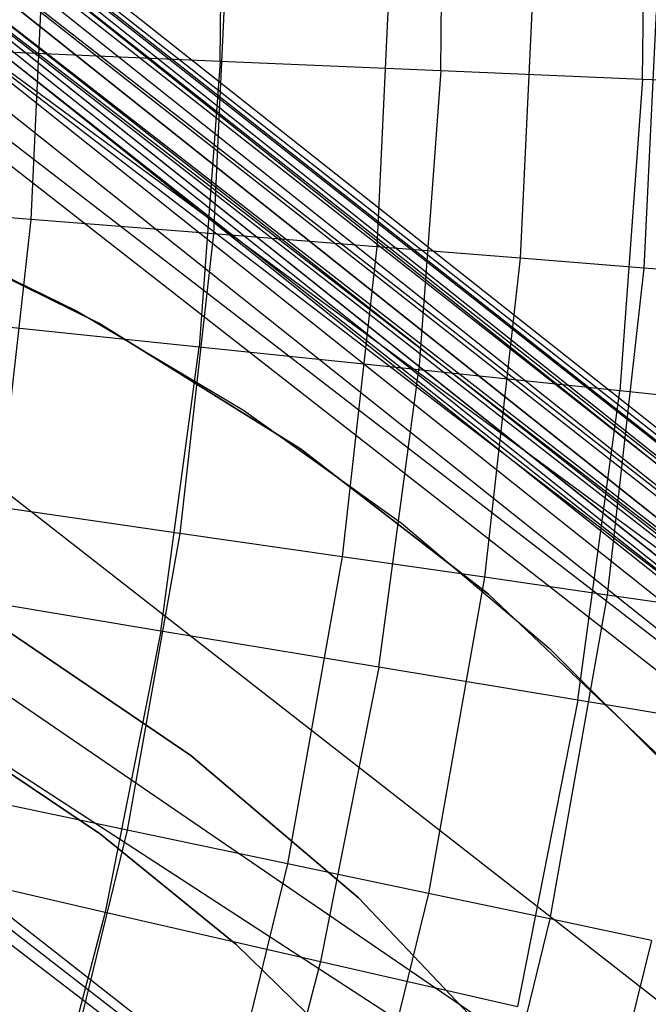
# Model space of a CAD drawing. Extents: x -390 to 397, y -401 to 400.
# Tile 68 of 192: x -229.02 to -227.41, y -298.76 to -296.24. Entities that reach past the tile are written whole.
import ezdxf

# ---------------------------------------------------------------- set-up
doc = ezdxf.new("R2010")
doc.units = 0
doc.header["$LTSCALE"] = 25.4
doc.layers.get('0').update_dxf_attribs({"linetype": 'CONTINUOUS'})

# ---------------------------------------------------------------- blocks, each defined once
blk = doc.blocks.new('FOURTY_ROUND_VII_ZWIS_STL')
at = {"color": 0}
for p, q in [((-240.6566, -286.7914, -927.3765), (-226.0568, -298.4343, -927.3765)), ((-240.6566, -286.7914, -927.3765), (-226.0568, -298.4343, -927.3765)), ((-240.6566, -286.7914, -902.1235), (-226.0568, -298.4343, -902.1235)), ((-240.6566, -286.7914, -902.1235), (-226.0568, -298.4343, -902.1235)), ((-240.6566, -286.7914, -900.3765), (-226.0568, -298.4343, -900.3765)), ((-240.6566, -286.7914, -900.3765), (-226.0568, -298.4343, -900.3765)), ((-226.0476, -298.4222, -927.3), (-240.6468, -286.7797, -927.3)), ((-226.0476, -298.4222, -902.2), (-240.6468, -286.7797, -902.2)), ((-226.0476, -298.4222, -927.3), (-240.6468, -286.7797, -927.3)), ((-226.0476, -298.4222, -902.2), (-240.6468, -286.7797, -902.2)), ((-226.0476, -298.4222, -900.3), (-240.6468, -286.7797, -900.3)), ((-224.0588, -299.9183, -895.7), (-240.6468, -286.7797, -900.3)), ((-226.0476, -298.4222, -900.3), (-240.6468, -286.7797, -900.3)), ((-224.0588, -299.9183, -895.7), (-240.6468, -286.7797, -900.3)), ((-240.6845, -286.8246, -927.4414), (-226.083, -298.4689, -927.4414)), ((-240.6845, -286.8246, -927.4414), (-226.083, -298.4689, -927.4414)), ((-240.6845, -286.8246, -902.0586), (-226.083, -298.4689, -902.0586)), ((-240.6845, -286.8246, -902.0586), (-226.083, -298.4689, -902.0586)), ((-240.6845, -286.8246, -900.4414), (-226.083, -298.4689, -900.4414)), ((-240.6845, -286.8246, -900.4414), (-226.083, -298.4689, -900.4414)), ((-240.7262, -286.8743, -927.4848), (-226.1221, -298.5206, -927.4848)), ((-240.7262, -286.8743, -927.4848), (-226.1221, -298.5206, -927.4848)), ((-226.1221, -298.5206, -902.0152), (-240.7262, -286.8743, -902.0152)), ((-226.1221, -298.5206, -902.0152), (-240.7262, -286.8743, -902.0152)), ((-240.7262, -286.8743, -900.4848), (-226.1221, -298.5206, -900.4848)), ((-240.7262, -286.8743, -900.4848), (-226.1221, -298.5206, -900.4848)), ((-240.7864, -286.9461, -929.1777), (-226.1787, -298.5953, -929.1777)), ((-240.7864, -286.9461, -929.1777), (-226.1787, -298.5953, -929.1777)), ((-240.7754, -286.933, -902), (-226.1684, -298.5816, -902)), ((-240.7754, -286.933, -902), (-226.1684, -298.5816, -902)), ((-226.1684, -298.5816, -900.5), (-240.7754, -286.933, -900.5)), ((-226.1684, -298.5816, -900.5), (-240.7754, -286.933, -900.5)), ((-240.7999, -286.9622, -929.1082), (-226.1915, -298.6121, -929.1082)), ((-240.7999, -286.9622, -929.1082), (-226.1915, -298.6121, -929.1082)), ((-240.8285, -286.9962, -929.0509), (-226.2183, -298.6475, -929.0509)), ((-240.8285, -286.9962, -929.0509), (-226.2183, -298.6475, -929.0509)), ((-240.8683, -287.0437, -929.0132), (-226.2557, -298.6969, -929.0132)), ((-240.8683, -287.0437, -929.0132), (-226.2557, -298.6969, -929.0132)), ((-224.0939, -299.9652, -895.5586), (-238.8159, -288.3255, -895.6242)), ((-238.8159, -288.3255, -895.6242), (-224.0679, -299.9305, -895.6235)), ((-238.8159, -288.3255, -895.6242), (-224.0679, -299.9305, -895.6235)), ((-224.0939, -299.9652, -895.5586), (-238.8159, -288.3255, -895.6242)), ((-238.8064, -288.314, -895.7), (-224.0679, -299.9305, -895.6235)), ((-238.8064, -288.314, -895.7), (-224.0588, -299.9183, -895.7)), ((-238.8064, -288.314, -895.7), (-224.0679, -299.9305, -895.6235)), ((-238.8064, -288.314, -895.7), (-224.0588, -299.9183, -895.7)), ((-238.8438, -288.3591, -895.5586), (-224.0939, -299.9652, -895.5586)), ((-238.8438, -288.3591, -895.5586), (-224.0939, -299.9652, -895.5586)), ((-238.8852, -288.4091, -895.5152), (-224.1327, -300.0172, -895.5152)), ((-238.8852, -288.4091, -895.5152), (-224.1327, -300.0172, -895.5152)), ((-224.1785, -300.0785, -895.5), (-238.934, -288.468, -895.5)), ((-224.1785, -300.0785, -895.5), (-238.934, -288.468, -895.5)), ((-237.5814, -289.4838, -932.4962), (-223.0857, -300.7964, -932.4962)), ((-237.5814, -289.4838, -932.4962), (-223.0857, -300.7964, -932.4962)), ((-223.1447, -300.8758, -929.25), (-237.6442, -289.5603, -929.25)), ((-237.6442, -289.5603, -929.25), (-226.1787, -298.5953, -929.1777)), ((-237.6442, -289.5603, -929.25), (-226.1787, -298.5953, -929.1777)), ((-223.1447, -300.8758, -929.25), (-237.6442, -289.5603, -929.25)), ((-237.057, -290.0124, -927.5), (-226.1221, -298.5206, -927.4848)), ((-237.057, -290.0124, -927.5), (-226.1221, -298.5206, -927.4848)), ((-223.6992, -301.6236, -931.3491), (-238.2348, -290.2799, -931.3491)), ((-223.6992, -301.6236, -931.3491), (-238.2348, -290.2799, -931.3491)), ((-238.7744, -290.9375, -934.3766), (-224.2059, -302.3068, -934.3766)), ((-238.7744, -290.9375, -934.3766), (-224.2059, -302.3068, -934.3766)), ((-235.3047, -291.4359, -927.5), (-226.1221, -298.5206, -927.4848)), ((-235.3047, -291.4359, -927.5), (-226.1221, -298.5206, -927.4848)), ((-226.2988, -298.7537, -929), (-235.3054, -291.7128, -929)), ((-235.3054, -291.7128, -929), (-226.2557, -298.6969, -929.0132)), ((-235.3054, -291.7128, -929), (-226.2557, -298.6969, -929.0132)), ((-226.2988, -298.7537, -929), (-235.3054, -291.7128, -929)), ((-237.5372, -291.9886, -934.3992), (-224.2059, -302.3068, -934.3766)), ((-237.5372, -291.9886, -934.3992), (-224.2059, -302.3068, -934.3766)), ((-236.7577, -292.691, -934.438), (-224.2059, -302.3068, -934.3766)), ((-236.7577, -292.691, -934.438), (-224.2059, -302.3068, -934.3766)), ((-236.7526, -292.6967, -932.4898), (-223.6992, -301.6236, -931.3491)), ((-236.7526, -292.6967, -932.4898), (-223.6992, -301.6236, -931.3491)), ((-236.146, -293.5336, -932.7423), (-223.6992, -301.6236, -931.3491)), ((-236.146, -293.5336, -932.7423), (-223.6992, -301.6236, -931.3491)), ((-227.4243, -296.3888, -975.5251), (-227.4146, -295.5896, -975.5251)), ((-227.4243, -296.3888, -975.5251), (-227.4146, -295.5896, -975.5251)), ((-228.505, -296.3427, -972.7912), (-228.4961, -295.6095, -972.7912)), ((-228.505, -296.3427, -972.7912), (-228.4961, -295.6095, -972.7912)), ((-227.9405, -296.3668, -974.1486), (-227.9312, -295.5991, -974.1486)), ((-227.9405, -296.3668, -974.1486), (-227.9312, -295.5991, -974.1486)), ((-228.9544, -296.0066, -975.8206), (-228.9895, -296.747, -975.8206)), ((-228.9544, -296.0066, -975.8206), (-228.9895, -296.747, -975.8206)), ((-228.4855, -296.0137, -977.1933), (-228.522, -296.7841, -977.1933)), ((-228.4855, -296.0137, -977.1933), (-228.522, -296.7841, -977.1933)), ((-228.0666, -296.0201, -978.5822), (-228.1044, -296.8174, -978.5822)), ((-228.0666, -296.0201, -978.5822), (-228.1044, -296.8174, -978.5822)), ((-227.6983, -296.0257, -979.9853), (-227.7372, -296.8466, -979.9853)), ((-227.6983, -296.0257, -979.9853), (-227.7372, -296.8466, -979.9853)), ((-227.3811, -296.0306, -981.4009), (-227.421, -296.8717, -981.4009)), ((-227.3811, -296.0306, -981.4009), (-227.421, -296.8717, -981.4009)), ((-226.1684, -298.5816, -927.5), (-229.4131, -296.0959, -927.5)), ((-229.4131, -296.0959, -927.5), (-226.1221, -298.5206, -927.4848)), ((-226.1684, -298.5816, -927.5), (-229.4131, -296.0959, -927.5)), ((-229.4131, -296.0959, -927.5), (-226.1221, -298.5206, -927.4848)), ((-228.505, -296.3427, -972.7912), (-229.1171, -296.3166, -971.4547)), ((-228.505, -296.3427, -972.7912), (-229.1171, -296.3166, -971.4547)), ((-228.505, -296.3427, -972.7912), (-228.5585, -297.074, -972.7912)), ((-228.505, -296.3427, -972.7912), (-228.5585, -297.074, -972.7912)), ((-227.9405, -296.3668, -974.1486), (-228.505, -296.3427, -972.7912)), ((-227.9405, -296.3668, -974.1486), (-228.505, -296.3427, -972.7912)), ((-227.9405, -296.3668, -974.1486), (-227.9966, -297.1324, -974.1486)), ((-227.9405, -296.3668, -974.1486), (-227.9966, -297.1324, -974.1486)), ((-227.4243, -296.3888, -975.5251), (-227.9405, -296.3668, -974.1486)), ((-227.4243, -296.3888, -975.5251), (-227.9405, -296.3668, -974.1486)), ((-227.4243, -296.3888, -975.5251), (-227.4827, -297.1859, -975.5251)), ((-227.4243, -296.3888, -975.5251), (-227.4827, -297.1859, -975.5251)), ((-226.957, -296.4087, -976.919), (-227.4243, -296.3888, -975.5251)), ((-226.957, -296.4087, -976.919), (-227.4243, -296.3888, -975.5251)), ((-228.9895, -296.747, -975.8206), (-229.5062, -296.7059, -974.4657)), ((-228.9895, -296.747, -975.8206), (-229.5062, -296.7059, -974.4657)), ((-228.8148, -297.0125, -29), (-229.3605, -296.7449, -29)), ((-229.3605, -296.7449, -2.2), (-228.8148, -297.0125, -2.2)), ((-229.3605, -296.7449, -2.2), (-228.8148, -297.0125, -2.2)), ((-228.8148, -297.0125, -29), (-229.3605, -296.7449, -29)), ((-228.9895, -296.747, -975.8206), (-229.0719, -297.4836, -975.8206)), ((-228.9895, -296.747, -975.8206), (-229.0719, -297.4836, -975.8206)), ((-228.522, -296.7841, -977.1933), (-228.9895, -296.747, -975.8206)), ((-228.522, -296.7841, -977.1933), (-228.9895, -296.747, -975.8206)), ((-229.3165, -296.764, -31.0477), (-228.8709, -296.9818, -31.0477)), ((-229.3165, -296.764, -29.0477), (-228.8709, -296.9818, -29.0477)), ((-229.3165, -296.764, -31.0477), (-228.8709, -296.9818, -31.0477)), ((-229.3165, -296.764, -29.0477), (-228.8709, -296.9818, -29.0477)), ((-228.522, -296.7841, -977.1933), (-228.6077, -297.5507, -977.1933)), ((-228.522, -296.7841, -977.1933), (-228.6077, -297.5507, -977.1933)), ((-228.1044, -296.8174, -978.5822), (-228.522, -296.7841, -977.1933)), ((-228.1044, -296.8174, -978.5822), (-228.522, -296.7841, -977.1933)), ((-228.1044, -296.8174, -978.5822), (-228.1931, -297.6106, -978.5822)), ((-228.1044, -296.8174, -978.5822), (-228.1931, -297.6106, -978.5822)), ((-227.7372, -296.8466, -979.9853), (-228.1044, -296.8174, -978.5822)), ((-227.7372, -296.8466, -979.9853), (-228.1044, -296.8174, -978.5822)), ((-227.7372, -296.8466, -979.9853), (-227.8286, -297.6632, -979.9853)), ((-227.7372, -296.8466, -979.9853), (-227.8286, -297.6632, -979.9853)), ((-227.421, -296.8717, -981.4009), (-227.7372, -296.8466, -979.9853)), ((-227.421, -296.8717, -981.4009), (-227.7372, -296.8466, -979.9853)), ((-227.421, -296.8717, -981.4009), (-227.5146, -297.7086, -981.4009)), ((-227.421, -296.8717, -981.4009), (-227.5146, -297.7086, -981.4009)), ((-227.1561, -296.8928, -982.827), (-227.421, -296.8717, -981.4009)), ((-227.1561, -296.8928, -982.827), (-227.421, -296.8717, -981.4009)), ((-228.8709, -296.9818, -31.0477), (-228.4449, -297.2356, -31.0477)), ((-228.8709, -296.9818, -29.0477), (-228.8709, -296.9818, -31.0477)), ((-228.8709, -296.9818, -29.0477), (-228.4449, -297.2356, -29.0477)), ((-228.8709, -296.9818, -31.0477), (-228.4449, -297.2356, -31.0477)), ((-228.8709, -296.9818, -29.0477), (-228.8709, -296.9818, -31.0477)), ((-228.8709, -296.9818, -29.0477), (-228.4449, -297.2356, -29.0477)), ((-228.5585, -297.074, -972.7912), (-229.1679, -297.0106, -971.4547)), ((-228.5585, -297.074, -972.7912), (-229.1679, -297.0106, -971.4547)), ((-228.299, -297.334, -29), (-228.8148, -297.0125, -29)), ((-228.8148, -297.0125, -29), (-228.8148, -297.0125, -2.2)), ((-228.8148, -297.0125, -2.2), (-228.299, -297.334, -2.2)), ((-228.8148, -297.0125, -29), (-228.8148, -297.0125, -2.2)), ((-228.8148, -297.0125, -2.2), (-228.299, -297.334, -2.2)), ((-228.299, -297.334, -29), (-228.8148, -297.0125, -29)), ((-228.6566, -297.8007, -972.7912), (-228.5585, -297.074, -972.7912)), ((-228.6566, -297.8007, -972.7912), (-228.5585, -297.074, -972.7912)), ((-227.9966, -297.1324, -974.1486), (-228.5585, -297.074, -972.7912)), ((-227.9966, -297.1324, -974.1486), (-228.5585, -297.074, -972.7912)), ((-228.0992, -297.8933, -974.1486), (-227.9966, -297.1324, -974.1486)), ((-228.0992, -297.8933, -974.1486), (-227.9966, -297.1324, -974.1486)), ((-227.4827, -297.1859, -975.5251), (-227.9966, -297.1324, -974.1486)), ((-227.4827, -297.1859, -975.5251), (-227.9966, -297.1324, -974.1486)), ((-227.5896, -297.9779, -975.5251), (-227.4827, -297.1859, -975.5251)), ((-227.5896, -297.9779, -975.5251), (-227.4827, -297.1859, -975.5251)), ((-227.0175, -297.2343, -976.919), (-227.4827, -297.1859, -975.5251)), ((-227.0175, -297.2343, -976.919), (-227.4827, -297.1859, -975.5251)), ((-228.4449, -297.2356, -31.0477), (-228.0414, -297.5238, -31.0477)), ((-228.4449, -297.2356, -29.0477), (-228.4449, -297.2356, -31.0477)), ((-228.4449, -297.2356, -29.0477), (-228.0414, -297.5238, -29.0477)), ((-228.4449, -297.2356, -31.0477), (-228.0414, -297.5238, -31.0477)), ((-228.4449, -297.2356, -29.0477), (-228.4449, -297.2356, -31.0477)), ((-228.4449, -297.2356, -29.0477), (-228.0414, -297.5238, -29.0477)), ((-227.8184, -297.7061, -29), (-228.299, -297.334, -29)), ((-228.299, -297.334, -29), (-228.299, -297.334, -2.2)), ((-228.299, -297.334, -2.2), (-227.8184, -297.7061, -2.2)), ((-228.299, -297.334, -29), (-228.299, -297.334, -2.2)), ((-228.299, -297.334, -2.2), (-227.8184, -297.7061, -2.2)), ((-227.8184, -297.7061, -29), (-228.299, -297.334, -29)), ((-228.6077, -297.5507, -977.1933), (-229.0719, -297.4836, -975.8206)), ((-228.6077, -297.5507, -977.1933), (-229.0719, -297.4836, -975.8206)), ((-228.0414, -297.5238, -31.0477), (-227.6629, -297.8443, -31.0477)), ((-228.0414, -297.5238, -29.0477), (-228.0414, -297.5238, -31.0477)), ((-228.0414, -297.5238, -29.0477), (-227.6629, -297.8443, -29.0477)), ((-228.0414, -297.5238, -31.0477), (-227.6629, -297.8443, -31.0477)), ((-228.0414, -297.5238, -29.0477), (-228.0414, -297.5238, -31.0477)), ((-228.0414, -297.5238, -29.0477), (-227.6629, -297.8443, -29.0477)), ((-228.6077, -297.5507, -977.1933), (-228.7424, -298.3101, -977.1933)), ((-228.6077, -297.5507, -977.1933), (-228.7424, -298.3101, -977.1933)), ((-228.1931, -297.6106, -978.5822), (-228.6077, -297.5507, -977.1933)), ((-228.1931, -297.6106, -978.5822), (-228.6077, -297.5507, -977.1933)), ((-228.1931, -297.6106, -978.5822), (-228.3325, -298.3965, -978.5822)), ((-228.1931, -297.6106, -978.5822), (-228.3325, -298.3965, -978.5822)), ((-227.8286, -297.6632, -979.9853), (-228.1931, -297.6106, -978.5822)), ((-227.8286, -297.6632, -979.9853), (-228.1931, -297.6106, -978.5822)), ((-227.8286, -297.6632, -979.9853), (-227.9721, -298.4724, -979.9853)), ((-227.8286, -297.6632, -979.9853), (-227.9721, -298.4724, -979.9853)), ((-227.5146, -297.7086, -981.4009), (-227.8286, -297.6632, -979.9853)), ((-227.5146, -297.7086, -981.4009), (-227.8286, -297.6632, -979.9853)), ((-228.6566, -297.8007, -972.7912), (-229.261, -297.7003, -971.4547)), ((-228.6566, -297.8007, -972.7912), (-229.261, -297.7003, -971.4547)), ((-227.3779, -298.1248, -29), (-227.8184, -297.7061, -29)), ((-227.8184, -297.7061, -29), (-227.8184, -297.7061, -2.2)), ((-227.8184, -297.7061, -2.2), (-227.3779, -298.1248, -2.2)), ((-227.8184, -297.7061, -29), (-227.8184, -297.7061, -2.2)), ((-227.8184, -297.7061, -2.2), (-227.3779, -298.1248, -2.2)), ((-227.3779, -298.1248, -29), (-227.8184, -297.7061, -29)), ((-227.5146, -297.7086, -981.4009), (-227.6617, -298.5378, -981.4009)), ((-227.5146, -297.7086, -981.4009), (-227.6617, -298.5378, -981.4009)), ((-227.2516, -297.7466, -982.827), (-227.5146, -297.7086, -981.4009)), ((-227.2516, -297.7466, -982.827), (-227.5146, -297.7086, -981.4009)), ((-228.5797, -298.1189, -2.2), (-229.0457, -297.8029, -2.2)), ((-229.0457, -297.8029, -29), (-228.5797, -298.1189, -29)), ((-228.5797, -298.1189, -2.2), (-229.0457, -297.8029, -2.2)), ((-229.0457, -297.8029, -29), (-228.5797, -298.1189, -29)), ((-228.6566, -297.8007, -972.7912), (-228.7988, -298.52, -972.7912)), ((-228.6566, -297.8007, -972.7912), (-228.7988, -298.52, -972.7912)), ((-228.0992, -297.8933, -974.1486), (-228.6566, -297.8007, -972.7912)), ((-228.0992, -297.8933, -974.1486), (-228.6566, -297.8007, -972.7912)), ((-227.6629, -297.8443, -31.0477), (-227.3123, -298.1949, -31.0477)), ((-227.6629, -297.8443, -29.0477), (-227.6629, -297.8443, -31.0477)), ((-227.6629, -297.8443, -29.0477), (-227.3123, -298.1949, -29.0477)), ((-227.6629, -297.8443, -31.0477), (-227.3123, -298.1949, -31.0477)), ((-227.6629, -297.8443, -29.0477), (-227.6629, -297.8443, -31.0477)), ((-227.6629, -297.8443, -29.0477), (-227.3123, -298.1949, -29.0477)), ((-228.0992, -297.8933, -974.1486), (-228.2481, -298.6464, -974.1486)), ((-228.0992, -297.8933, -974.1486), (-228.2481, -298.6464, -974.1486)), ((-227.5896, -297.9779, -975.5251), (-228.0992, -297.8933, -974.1486)), ((-227.5896, -297.9779, -975.5251), (-228.0992, -297.8933, -974.1486)), ((-227.5896, -297.9779, -975.5251), (-227.7445, -298.762, -975.5251)), ((-227.5896, -297.9779, -975.5251), (-227.7445, -298.762, -975.5251)), ((-227.1282, -298.0546, -976.919), (-227.5896, -297.9779, -975.5251)), ((-227.1282, -298.0546, -976.919), (-227.5896, -297.9779, -975.5251)), ((-229.1807, -298.072, -29.0477), (-228.8105, -298.3208, -29.0477)), ((-228.8105, -298.3208, -13.7477), (-229.1807, -298.072, -13.7477)), ((-228.8105, -298.3208, -13.7477), (-229.1807, -298.072, -13.7477)), ((-229.1807, -298.072, -29.0477), (-228.8105, -298.3208, -29.0477)), ((-228.1506, -298.4834, -2.2), (-228.5797, -298.1189, -2.2)), ((-228.5797, -298.1189, -2.2), (-228.5797, -298.1189, -29)), ((-228.5797, -298.1189, -29), (-228.1506, -298.4834, -29)), ((-228.5797, -298.1189, -2.2), (-228.5797, -298.1189, -29)), ((-228.1506, -298.4834, -2.2), (-228.5797, -298.1189, -2.2)), ((-228.5797, -298.1189, -29), (-228.1506, -298.4834, -29)), ((-228.7424, -298.3101, -977.1933), (-229.2013, -298.2135, -975.8206)), ((-228.7424, -298.3101, -977.1933), (-229.2013, -298.2135, -975.8206)), ((-228.7424, -298.3101, -977.1933), (-228.9255, -299.0594, -977.1933)), ((-228.7424, -298.3101, -977.1933), (-228.9255, -299.0594, -977.1933)), ((-228.3325, -298.3965, -978.5822), (-228.7424, -298.3101, -977.1933)), ((-228.3325, -298.3965, -978.5822), (-228.7424, -298.3101, -977.1933)), ((-228.8105, -298.3208, -29.0477), (-228.4645, -298.6023, -29.0477)), ((-228.4645, -298.6023, -13.7477), (-228.8105, -298.3208, -13.7477)), ((-228.8105, -298.3208, -13.7477), (-228.8105, -298.3208, -29.0477)), ((-228.4645, -298.6023, -13.7477), (-228.8105, -298.3208, -13.7477)), ((-228.8105, -298.3208, -29.0477), (-228.4645, -298.6023, -29.0477)), ((-228.8105, -298.3208, -13.7477), (-228.8105, -298.3208, -29.0477)), ((-229.3959, -298.3829, -971.4547), (-228.7988, -298.52, -972.7912)), ((-229.3959, -298.3829, -971.4547), (-228.7988, -298.52, -972.7912)), ((-228.3325, -298.3965, -978.5822), (-228.5219, -299.1718, -978.5822)), ((-228.3325, -298.3965, -978.5822), (-228.5219, -299.1718, -978.5822)), ((-227.9721, -298.4724, -979.9853), (-228.3325, -298.3965, -978.5822)), ((-227.9721, -298.4724, -979.9853), (-228.3325, -298.3965, -978.5822)), ((-227.9721, -298.4724, -979.9853), (-228.1671, -299.2707, -979.9853)), ((-227.9721, -298.4724, -979.9853), (-228.1671, -299.2707, -979.9853)), ((-227.7634, -298.8922, -2.2), (-228.1506, -298.4834, -2.2)), ((-228.1506, -298.4834, -2.2), (-228.1506, -298.4834, -29)), ((-228.1506, -298.4834, -29), (-227.7634, -298.8922, -29)), ((-228.1506, -298.4834, -2.2), (-228.1506, -298.4834, -29)), ((-227.7634, -298.8922, -2.2), (-228.1506, -298.4834, -2.2)), ((-228.1506, -298.4834, -29), (-227.7634, -298.8922, -29)), ((-227.6617, -298.5378, -981.4009), (-227.9721, -298.4724, -979.9853)), ((-227.6617, -298.5378, -981.4009), (-227.9721, -298.4724, -979.9853)), ((-228.7988, -298.52, -972.7912), (-228.9845, -299.2293, -972.7912)), ((-228.7988, -298.52, -972.7912), (-228.9845, -299.2293, -972.7912)), ((-228.7988, -298.52, -972.7912), (-228.2481, -298.6464, -974.1486)), ((-228.7988, -298.52, -972.7912), (-228.2481, -298.6464, -974.1486)), ((-227.6617, -298.5378, -981.4009), (-227.8615, -299.3558, -981.4009)), ((-227.6617, -298.5378, -981.4009), (-227.8615, -299.3558, -981.4009)), ((-227.4016, -298.5925, -982.827), (-227.6617, -298.5378, -981.4009)), ((-227.4016, -298.5925, -982.827), (-227.6617, -298.5378, -981.4009)), ((-227.4016, -298.5925, -982.827), (-227.6055, -299.4271, -982.827)), ((-227.4016, -298.5925, -982.827), (-227.6055, -299.4271, -982.827)), ((-228.4645, -298.6023, -29.0477), (-228.1455, -298.9141, -29.0477)), ((-228.1455, -298.9141, -13.7477), (-228.4645, -298.6023, -13.7477)), ((-228.4645, -298.6023, -13.7477), (-228.4645, -298.6023, -29.0477)), ((-228.1455, -298.9141, -13.7477), (-228.4645, -298.6023, -13.7477)), ((-228.4645, -298.6023, -29.0477), (-228.1455, -298.9141, -29.0477)), ((-228.4645, -298.6023, -13.7477), (-228.4645, -298.6023, -29.0477)), ((-228.2481, -298.6464, -974.1486), (-228.4426, -299.3891, -974.1486)), ((-228.2481, -298.6464, -974.1486), (-228.4426, -299.3891, -974.1486)), ((-228.2481, -298.6464, -974.1486), (-227.7445, -298.762, -975.5251)), ((-228.2481, -298.6464, -974.1486), (-227.7445, -298.762, -975.5251))]:
    blk.add_line(p, q, dxfattribs=at)

msp = doc.modelspace()

# ---------------------------------------------------------------- block references
at = {"color": 250}
msp.add_blockref('FOURTY_ROUND_VII_ZWIS_STL', (0, 0), dxfattribs=at)

doc.saveas('drawing.dxf')
